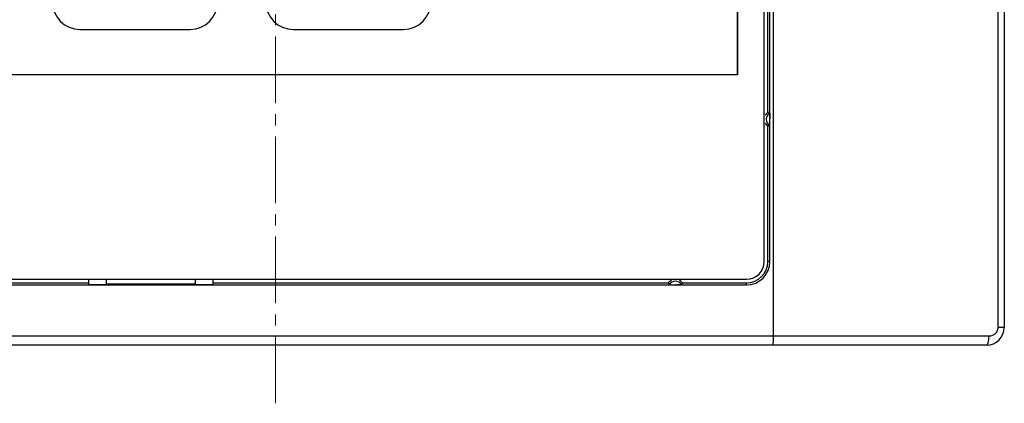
# Model space of a CAD drawing. Header units: inches. Extents: x 749 to 1245, y 24 to 374.
# Tile 38 of 145: x 861 to 917, y 222 to 243. Entities that reach past the tile are written whole.
import ezdxf

# ---------------------------------------------------------------- set-up
doc = ezdxf.new("R2010")
doc.units = ezdxf.units.IN
doc.header["$LTSCALE"] = 5
doc.header["$MEASUREMENT"] = 0
doc.linetypes.add('CENTER2', pattern=[1.125, 0.75, -0.125, 0.125, -0.125])
doc.layers.add('AM_0', color=7, linetype='CONTINUOUS', lineweight=30)
doc.layers.add('AM_7_Center', color=1, linetype='CENTER2', lineweight=15)

msp = doc.modelspace()

# ---------------------------------------------------------------- linework, layer by layer
at = {"layer": 'AM_0', "color": 7, "linetype": 'Continuous'}
for p, q in [((903.886, 289.699), (903.886, 225.299)), ((916.886, 289.199), (916.886, 225.799)), ((903.386, 229.499), (903.386, 285.499)), ((903.704, 229.499), (903.704, 285.499)), ((901.886, 239.999), (901.886, 284.998)), ((901.886, 239.999), (901.886, 284.998)), ((916.52, 257.488), (916.522, 225.799)), ((903.586, 237.899), (903.586, 244.999)), ((876.886, 242.549), (883.086, 242.549)), ((903.586, 229.499), (903.586, 237.099)), ((903.704, 229.499), (903.586, 229.499)), ((849.386, 228.499), (902.386, 228.499)), ((853.786, 228.299), (865.386, 228.299)), ((865.386, 228.196), (865.386, 228.499)), ((866.386, 228.196), (866.386, 228.499)), ((866.386, 228.242), (871.386, 228.242)), ((871.386, 228.196), (871.386, 228.499)), ((872.386, 228.196), (872.386, 228.499)), ((872.386, 228.299), (897.986, 228.299)), ((898.786, 228.299), (902.386, 228.299)), ((902.386, 228.181), (902.386, 228.299)), ((849.386, 228.181), (902.386, 228.181)), ((866.386, 228.196), (865.386, 228.196)), ((872.386, 228.196), (871.386, 228.196)), ((916.886, 225.799), (916.522, 225.799)), ((916.019, 225.299), (835.753, 225.299)), ((915.886, 224.799), (835.886, 224.799))]:
    msp.add_line(p, q, dxfattribs=at)
at = {"layer": 'AM_0', "color": 253, "linetype": 'Continuous', "true_color": 0xadadad}
msp.add_line((864.886, 242.549), (871.086, 242.549), dxfattribs=at)
at = {"layer": 'AM_0', "color": 7, "linetype": 'Continuous'}
msp.add_lwpolyline([(849.886, 284.998), (901.886, 284.998), (901.886, 239.999), (849.886, 239.999)], close=True, dxfattribs=at)
at = {"layer": 'AM_0', "color": 253, "linetype": 'Continuous', "true_color": 0xadadad}
for centre, start, end in [((864.886, 244.099), 180, 270), ((871.086, 244.099), 270, 0), ((876.886, 244.099), 180, 270)]:
    msp.add_arc(centre, 1.55, start, end, dxfattribs=at)
at = {"layer": 'AM_0', "color": 7, "linetype": 'Continuous'}
for centre, radius, start, end in [((883.086, 244.099), 1.55, 270, 0), ((903.886, 237.499), 0.5, 126.8699, 153.4349), ((903.886, 237.499), 0.397, 119.751, 240.249), ((903.886, 237.499), 0.5, 206.5651, 233.1301), ((902.386, 229.499), 1.318, 270, 0), ((902.386, 229.499), 1.2, 270, 0), ((902.386, 229.499), 1, 270, 0), ((898.386, 227.999), 0.5, 116.5651, 143.1301), ((898.386, 227.999), 0.397, 29.751, 150.249), ((898.386, 227.999), 0.5, 36.8699, 63.4349), ((915.886, 225.799), 1, 270, 0)]:
    msp.add_arc(centre, radius, start, end, dxfattribs=at)
for points in [[(903.689, 237.843), (903.656, 237.863), (903.621, 237.881), (903.586, 237.899)], [(903.586, 237.099), (903.621, 237.116), (903.656, 237.134), (903.689, 237.154)], [(897.986, 228.299), (898.004, 228.264), (898.022, 228.229), (898.042, 228.196)], [(898.731, 228.196), (898.75, 228.229), (898.769, 228.264), (898.786, 228.299)]]:
    msp.add_open_spline(points, degree=3, dxfattribs=at)
for points, knots in [([(903.689, 237.843), (903.69, 237.843), (903.689, 237.839), (903.69, 237.834), (903.69, 237.824), (903.69, 237.804), (903.69, 237.773), (903.691, 237.729), (903.691, 237.681), (903.691, 237.612), (903.691, 237.56), (903.691, 237.525)], [0, 0, 0, 0, 0.006951, 0.02638, 0.057577, 0.099793, 0.212238, 0.351781, 0.507399, 0.670057, 1, 1, 1, 1]), ([(903.689, 237.154), (903.69, 237.154), (903.689, 237.159), (903.69, 237.166), (903.69, 237.178), (903.69, 237.195), (903.69, 237.215), (903.691, 237.247), (903.691, 237.292), (903.691, 237.348), (903.691, 237.426), (903.691, 237.485), (903.691, 237.525)], [0, 0, 0, 0, 0.007422, 0.028255, 0.061707, 0.106744, 0.161635, 0.224511, 0.367207, 0.522368, 0.68117, 1, 1, 1, 1]), ([(898.042, 228.196), (898.042, 228.195), (898.047, 228.196), (898.053, 228.195), (898.066, 228.195), (898.082, 228.195), (898.102, 228.194), (898.135, 228.194), (898.179, 228.194), (898.236, 228.194), (898.314, 228.194), (898.373, 228.194), (898.412, 228.194)], [0, 0, 0, 0, 0.007422, 0.028257, 0.06171, 0.106749, 0.161642, 0.22452, 0.367218, 0.522378, 0.681178, 1, 1, 1, 1]), ([(898.731, 228.196), (898.731, 228.195), (898.727, 228.196), (898.722, 228.195), (898.711, 228.195), (898.692, 228.194), (898.66, 228.194), (898.617, 228.194), (898.569, 228.194), (898.5, 228.194), (898.447, 228.194), (898.412, 228.194)], [0, 0, 0, 0, 0.00695, 0.026379, 0.057574, 0.099787, 0.212228, 0.351768, 0.507386, 0.670047, 1, 1, 1, 1]), ([(916.522, 225.799), (916.522, 225.732), (916.495, 225.599), (916.38, 225.433), (916.214, 225.324), (916.083, 225.299), (916.019, 225.299)], [0, 0, 0, 0, 0.254284, 0.50586, 0.754003, 1, 1, 1, 1]), ([(903.886, 225.299), (903.886, 225.235), (903.885, 225.142), (903.881, 225.024), (903.876, 224.949), (903.871, 224.888), (903.865, 224.841), (903.859, 224.816), (903.854, 224.799), (903.85, 224.799)], [0, 0, 0, 0, 0.380077, 0.551842, 0.702314, 0.825946, 0.918378, 0.976266, 1, 1, 1, 1]), ([(915.886, 224.799), (915.907, 224.799), (915.939, 224.833), (915.963, 224.886), (915.991, 224.977), (916.013, 225.116), (916.019, 225.235), (916.019, 225.299)], [0, 0, 0, 0, 0.118385, 0.21459, 0.336261, 0.643122, 1, 1, 1, 1])]:
    msp.add_open_spline(points, degree=3, knots=knots, dxfattribs=at)
at = {"layer": 'AM_7_Center'}
msp.add_line((875.886, 221.529), (875.886, 293.469), dxfattribs=at)

doc.saveas('drawing.dxf')
